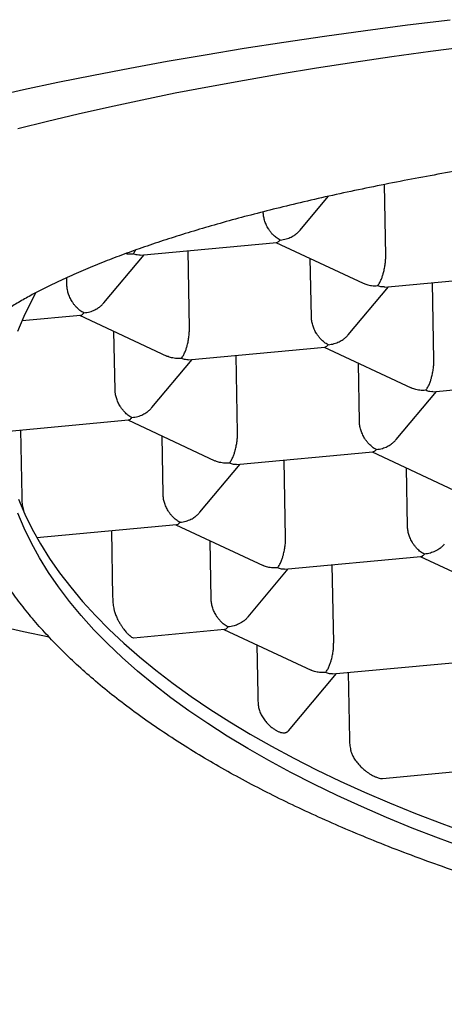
# Model space of a CAD drawing. Header units: millimetres. Extents: x 8 to 613, y 12 to 425.
# Tile 13 of 34: x 307.45 to 309.86, y 397.33 to 402.92. Entities that reach past the tile are written whole.
import ezdxf

# ---------------------------------------------------------------- set-up
doc = ezdxf.new("R2010")
doc.units = ezdxf.units.MM

msp = doc.modelspace()

# ---------------------------------------------------------------- linework, layer by layer
at = {"color": 7, "linetype": 'Continuous', "lineweight": 30}
for p, q in [((309.5311, 401.5787), (309.5241, 401.9819)), ((309.0451, 401.7228), (309.2053, 401.9147)), ((308.8359, 401.8241), (308.8359, 401.8267)), ((308.1377, 401.5812), (308.9122, 401.6529)), ((308.9079, 401.6525), (309.4036, 401.421)), ((308.4168, 401.1656), (308.4092, 401.6063)), ((307.9308, 401.3097), (308.1591, 401.5831)), ((309.1089, 401.2298), (309.1031, 401.5613)), ((307.7216, 401.411), (307.7209, 401.4535)), ((309.5249, 401.3999), (310.2994, 401.4717)), ((309.8041, 400.9844), (309.7964, 401.4251)), ((309.318, 401.1285), (309.5463, 401.4019)), ((307.468, 401.2093), (307.7979, 401.2398)), ((307.7936, 401.2394), (308.2891, 401.008)), ((307.9946, 400.8167), (307.9888, 401.1482)), ((308.4107, 400.9868), (309.1851, 401.0586)), ((309.1808, 401.0582), (309.6763, 400.8268)), ((308.2037, 400.7154), (308.432, 400.9888)), ((308.6898, 400.5713), (308.6821, 401.012)), ((309.3818, 400.6355), (309.376, 400.967)), ((309.7979, 400.8056), (310.5723, 400.8774)), ((309.5909, 400.5342), (309.8193, 400.8076)), ((307.3514, 400.5788), (308.0708, 400.6455)), ((308.0665, 400.6451), (308.562, 400.4136)), ((307.4582, 400.5887), (307.4648, 400.2106)), ((308.2675, 400.2224), (308.2617, 400.5539)), ((308.6836, 400.3925), (309.458, 400.4643)), ((308.9627, 399.977), (308.955, 400.4177)), ((309.4537, 400.4639), (309.9493, 400.2324)), ((308.4766, 400.1211), (308.705, 400.3945)), ((309.6547, 400.0412), (309.649, 400.3727)), ((307.4706, 400.1485), (307.4742, 400.1316)), ((307.5506, 399.9777), (308.3437, 400.0512)), ((308.3394, 400.0508), (308.835, 399.8193)), ((307.9746, 400.017), (307.9812, 399.6389)), ((308.5405, 399.6281), (308.5347, 399.9596)), ((308.9565, 399.7982), (309.731, 399.87)), ((309.7267, 399.8696), (310.2222, 399.6381)), ((308.7496, 399.5268), (308.9779, 399.8002)), ((309.2357, 399.3827), (309.228, 399.8234)), ((308.1002, 399.409), (308.6167, 399.4569)), ((308.6124, 399.4565), (309.1079, 399.225)), ((308.7994, 399.3691), (308.8043, 399.0868)), ((309.2295, 399.2039), (310.0039, 399.2757)), ((308.9793, 398.8807), (309.2508, 399.2059)), ((309.3184, 399.2121), (309.325, 398.8341)), ((309.5123, 398.6105), (310.2768, 398.6814))]:
    msp.add_line(p, q, dxfattribs=at)
at = {"color": 7, "linetype": 'Continuous', "lineweight": 30, "flags": 128}
for points in [[(307.2832, 402.4774), (307.4742, 402.5203), (307.6706, 402.5622), (307.8722, 402.6031), (308.0788, 402.6428), (308.2904, 402.6814), (308.5068, 402.7188), (308.7278, 402.755), (308.9533, 402.79), (309.1831, 402.8238), (309.4171, 402.8563), (309.6551, 402.8875), (309.897, 402.9174)], [(307.4422, 402.3001), (307.6109, 402.3422), (307.7848, 402.3835), (307.9638, 402.4237), (308.1479, 402.463), (308.3368, 402.5013), (308.5305, 402.5385), (308.7288, 402.5747), (308.9316, 402.6097), (309.1387, 402.6437), (309.3501, 402.6765), (309.5655, 402.7081), (309.7848, 402.7386), (310.0078, 402.7679)], [(307.4437, 401.1489), (307.4791, 401.2347), (307.5198, 401.3201), (307.5447, 401.3673)], [(307.4466, 400.1951), (307.4826, 400.1105), (307.5241, 400.0263), (307.5709, 399.9427), (307.623, 399.8597), (307.6803, 399.7774), (307.7429, 399.6958), (307.8107, 399.615), (307.8837, 399.5351), (307.9617, 399.456), (308.0448, 399.3779), (308.1329, 399.3007), (308.2258, 399.2246), (308.3237, 399.1497), (308.4263, 399.0759), (308.5337, 399.0032), (308.6457, 398.9319), (308.7623, 398.8618), (308.8834, 398.7932), (309.0089, 398.7259), (309.1387, 398.66), (309.2727, 398.5957), (309.4109, 398.5328), (309.5532, 398.4716), (309.6994, 398.412), (309.8494, 398.354), (310.0032, 398.2978)], [(309.9839, 398.2142), (309.8306, 398.2707), (309.6811, 398.3289), (309.5354, 398.3887), (309.3937, 398.4502), (309.2561, 398.5132), (309.1226, 398.5778), (308.9933, 398.6438), (308.8684, 398.7113), (308.748, 398.7802), (308.632, 398.8504), (308.5206, 398.9219), (308.4138, 398.9947), (308.3118, 399.0687), (308.2146, 399.1438), (308.1223, 399.22), (308.0349, 399.2973), (307.9525, 399.3755), (307.8752, 399.4547), (307.8029, 399.5348), (307.7358, 399.6157), (307.6739, 399.6974), (307.6172, 399.7798), (307.5659, 399.8629), (307.5198, 399.9466), (307.4791, 400.0308), (307.4437, 400.1155)], [(307.621, 399.4118), (307.4742, 399.4433), (307.2832, 399.4863)]]:
    msp.add_lwpolyline(points, dxfattribs=at)
at = {"color": 7, "linetype": 'Continuous', "lineweight": 30}
for points, knots in [([(323.5483, 400.8675), (323.5419, 400.8834), (323.5292, 400.9151), (323.502, 400.9624), (323.4691, 401.0096), (323.4297, 401.0566), (323.3841, 401.1034), (323.3324, 401.1498), (323.2745, 401.196), (323.2093, 401.2426), (323.1367, 401.2896), (323.0562, 401.3368), (322.9691, 401.3836), (322.877, 401.4291), (322.7804, 401.4733), (322.6797, 401.5161), (322.5734, 401.5584), (322.4614, 401.6), (322.344, 401.641), (322.2212, 401.6813), (322.093, 401.7209), (321.9574, 401.7604), (321.8141, 401.7997), (321.6628, 401.8388), (321.5062, 401.8769), (321.3469, 401.9135), (321.1855, 401.9485), (321.0222, 401.982), (320.8545, 402.0146), (320.6826, 402.0462), (320.5066, 402.0768), (320.3265, 402.1063), (320.1426, 402.1349), (319.9518, 402.1628), (319.7539, 402.19), (319.549, 402.2165), (319.3404, 402.2417), (319.1319, 402.2653), (318.9238, 402.2872), (318.7163, 402.3076), (318.5063, 402.3268), (318.2938, 402.3448), (318.079, 402.3615), (317.862, 402.377), (317.643, 402.3913), (317.4185, 402.4045), (317.1884, 402.4166), (316.9529, 402.4274), (316.716, 402.4369), (316.4817, 402.4448), (316.2504, 402.4511), (316.0222, 402.4561), (315.7934, 402.4598), (315.5643, 402.4621), (315.3349, 402.4631), (315.1055, 402.4628), (314.8761, 402.4612), (314.6432, 402.4582), (314.4069, 402.4538), (314.1673, 402.4478), (313.9287, 402.4404), (313.6951, 402.4318), (313.4667, 402.4219), (313.2435, 402.4108), (313.0218, 402.3985), (312.8018, 402.385), (312.5837, 402.3702), (312.3677, 402.3541), (312.1539, 402.3368), (311.9389, 402.3179), (311.7229, 402.2975), (311.5063, 402.2754), (311.2929, 402.252), (311.0863, 402.2277), (310.8865, 402.2027), (310.6934, 402.1769), (310.5038, 402.15), (310.3178, 402.1221), (310.1357, 402.0931), (309.9574, 402.0631), (309.7832, 402.032), (309.6103, 401.9995), (309.439, 401.9653), (309.2699, 401.9295), (309.1057, 401.8928), (308.9494, 401.8556), (308.8008, 401.8182), (308.6596, 401.7806), (308.5234, 401.7423), (308.3924, 401.7031), (308.2667, 401.6632), (308.1463, 401.6226), (308.0313, 401.5813), (307.92, 401.5387), (307.8128, 401.4946), (307.7101, 401.4493), (307.6138, 401.4033), (307.529, 401.3594), (307.4547, 401.3177), (307.3897, 401.2784), (307.3291, 401.2386), (307.2732, 401.1986), (307.2216, 401.1581), (307.1911, 401.131), (307.1759, 401.1174)], [0, 0, 0, 0, 0.009717, 0.019438, 0.029159, 0.038876, 0.048593, 0.058314, 0.068034, 0.077752, 0.087968, 0.098189, 0.10841, 0.118627, 0.128344, 0.138065, 0.147786, 0.157503, 0.16722, 0.176941, 0.186662, 0.196379, 0.206595, 0.216817, 0.227038, 0.237254, 0.246971, 0.256692, 0.266413, 0.27613, 0.285847, 0.295568, 0.305289, 0.315006, 0.325223, 0.335444, 0.345665, 0.355882, 0.365599, 0.375319, 0.38504, 0.394757, 0.404474, 0.414195, 0.423916, 0.433633, 0.44385, 0.454071, 0.464292, 0.474509, 0.484226, 0.493947, 0.503667, 0.513385, 0.523102, 0.532822, 0.542543, 0.55226, 0.562477, 0.572698, 0.582919, 0.593136, 0.602853, 0.612574, 0.622295, 0.632012, 0.641729, 0.65145, 0.66117, 0.670887, 0.681104, 0.691325, 0.701546, 0.711763, 0.72148, 0.731201, 0.740922, 0.750639, 0.760356, 0.770077, 0.779798, 0.789515, 0.799731, 0.809953, 0.820174, 0.83039, 0.840107, 0.849828, 0.859549, 0.869266, 0.878983, 0.888704, 0.898425, 0.908142, 0.918359, 0.92858, 0.938801, 0.949018, 0.957492, 0.965967, 0.974442, 0.982961, 0.991481, 1, 1, 1, 1]), ([(308.932, 401.6664), (308.9281, 401.6684), (308.9205, 401.6723), (308.9066, 401.6821), (308.8946, 401.693), (308.8844, 401.7041), (308.8787, 401.7111), (308.8735, 401.7179), (308.8689, 401.7244), (308.8615, 401.736), (308.8522, 401.7537), (308.8432, 401.778), (308.8374, 401.8019), (308.8364, 401.8168), (308.8359, 401.8241)], [0, 0, 0, 0, 0.085455, 0.165161, 0.307198, 0.357669, 0.404485, 0.447658, 0.487199, 0.523127, 0.651398, 0.772911, 0.88871, 1, 1, 1, 1]), ([(308.932, 401.6664), (308.9435, 401.6681), (308.9648, 401.6712), (308.9892, 401.6809), (309.0055, 401.6896), (309.0156, 401.696), (309.0242, 401.7025), (309.0344, 401.711), (309.0406, 401.7183), (309.0447, 401.7232)], [0, 0, 0, 0, 0.267978, 0.498761, 0.600329, 0.692627, 0.775692, 0.849573, 1, 1, 1, 1]), ([(308.9121, 401.6532), (308.915, 401.6538), (308.9214, 401.655), (308.9282, 401.6623), (308.932, 401.6664)], [0, 0, 0, 0, 0.435281, 1, 1, 1, 1]), ([(308.0579, 401.5904), (308.06, 401.59), (308.0729, 401.5872), (308.0866, 401.5882), (308.0982, 401.5891)], [0, 0, 0, 0, 0.1579792, 1, 1, 1, 1]), ([(308.0982, 401.5891), (308.1021, 401.5939), (308.1067, 401.5996), (308.1109, 401.6085), (308.1114, 401.6096)], [0, 0, 0, 0, 0.866228, 1, 1, 1, 1]), ([(308.1377, 401.5815), (308.1321, 401.5813), (308.1195, 401.5807), (308.1059, 401.5861), (308.0982, 401.5891)], [0, 0, 0, 0, 0.437613, 1, 1, 1, 1]), ([(309.4854, 401.4079), (309.4893, 401.4131), (309.4965, 401.4229), (309.5048, 401.4402), (309.5101, 401.454), (309.5134, 401.4636), (309.5161, 401.4727), (309.52, 401.4868), (309.5247, 401.5066), (309.5287, 401.5323), (309.531, 401.5568), (309.5311, 401.5716), (309.5311, 401.5787)], [0, 0, 0, 0, 0.1649611, 0.3070263, 0.3695488, 0.4263656, 0.4774985, 0.5229779, 0.65318, 0.775602, 0.8913278, 1, 1, 1, 1]), ([(309.4037, 401.4212), (309.4101, 401.4185), (309.4251, 401.412), (309.4527, 401.4067), (309.474, 401.4075), (309.4854, 401.4079)], [0, 0, 0, 0, 0.2531963, 0.5987337, 1, 1, 1, 1]), ([(307.8177, 401.2533), (307.8138, 401.2553), (307.8062, 401.2592), (307.7923, 401.269), (307.7803, 401.2799), (307.7702, 401.291), (307.7644, 401.298), (307.7592, 401.3048), (307.7546, 401.3113), (307.7472, 401.3229), (307.7379, 401.3406), (307.7289, 401.3649), (307.7231, 401.3888), (307.7221, 401.4037), (307.7216, 401.411)], [0, 0, 0, 0, 0.085455, 0.165161, 0.307198, 0.357669, 0.404485, 0.447658, 0.487199, 0.523127, 0.651398, 0.772911, 0.88871, 1, 1, 1, 1]), ([(309.5249, 401.4003), (309.5194, 401.4001), (309.5067, 401.3995), (309.4931, 401.4049), (309.4854, 401.4079)], [0, 0, 0, 0, 0.437613, 1, 1, 1, 1]), ([(307.8177, 401.2533), (307.8292, 401.2549), (307.8505, 401.2581), (307.875, 401.2677), (307.8912, 401.2765), (307.9013, 401.2829), (307.9099, 401.2894), (307.9201, 401.2979), (307.9263, 401.3052), (307.9304, 401.3101)], [0, 0, 0, 0, 0.267978, 0.498761, 0.600329, 0.692627, 0.775692, 0.849573, 1, 1, 1, 1]), ([(307.7978, 401.2401), (307.8007, 401.2406), (307.8072, 401.2419), (307.8139, 401.2492), (307.8177, 401.2533)], [0, 0, 0, 0, 0.435281, 1, 1, 1, 1]), ([(309.205, 401.0721), (309.201, 401.0741), (309.1935, 401.078), (309.1796, 401.0878), (309.1675, 401.0987), (309.1574, 401.1098), (309.1516, 401.1168), (309.1464, 401.1236), (309.1419, 401.1301), (309.1344, 401.1417), (309.1252, 401.1594), (309.1161, 401.1837), (309.1103, 401.2076), (309.1093, 401.2225), (309.1089, 401.2298)], [0, 0, 0, 0, 0.0854554, 0.1651613, 0.3071984, 0.357669, 0.4044854, 0.4476578, 0.4871994, 0.5231274, 0.6513979, 0.7729112, 0.8887105, 1, 1, 1, 1]), ([(308.3711, 400.9948), (308.375, 401), (308.3822, 401.0098), (308.3905, 401.0271), (308.3958, 401.0409), (308.3991, 401.0505), (308.4019, 401.0596), (308.4058, 401.0737), (308.4104, 401.0935), (308.4144, 401.1192), (308.4167, 401.1437), (308.4168, 401.1585), (308.4168, 401.1656)], [0, 0, 0, 0, 0.164961, 0.307026, 0.369549, 0.426366, 0.477499, 0.522978, 0.65318, 0.775602, 0.891328, 1, 1, 1, 1]), ([(323.5647, 400.8673), (323.5642, 400.8358), (323.5631, 400.7728), (323.5534, 400.6784), (323.538, 400.584), (323.5161, 400.4897), (323.488, 400.3956), (323.4536, 400.3017), (323.4131, 400.2082), (323.3655, 400.1136), (323.3107, 400.0178), (323.2481, 399.9211), (323.1789, 399.825), (323.1043, 399.7313), (323.0247, 399.64), (322.9405, 399.5511), (322.8506, 399.463), (322.7549, 399.3759), (322.6535, 399.2899), (322.5465, 399.205), (322.4339, 399.1213), (322.314, 399.0374), (322.1863, 398.9535), (322.0507, 398.8697), (321.9094, 398.7874), (321.765, 398.7082), (321.6178, 398.6319), (321.4683, 398.5584), (321.3141, 398.4867), (321.1553, 398.4167), (320.9921, 398.3484), (320.8245, 398.282), (320.6527, 398.2175), (320.4739, 398.1538), (320.2878, 398.0912), (320.0944, 398.0297), (319.897, 397.9706), (319.6991, 397.9147), (319.5009, 397.862), (319.3029, 397.8124), (319.1018, 397.7651), (318.8979, 397.72), (318.6912, 397.6772), (318.4819, 397.6368), (318.2702, 397.5987), (318.0526, 397.5625), (317.8291, 397.5282), (317.5998, 397.4961), (317.3685, 397.4667), (317.1394, 397.4405), (316.9126, 397.4173), (316.6884, 397.3971), (316.4631, 397.3795), (316.237, 397.3644), (316.0101, 397.352), (315.7828, 397.3421), (315.555, 397.3348), (315.3233, 397.33), (315.0876, 397.328), (314.8481, 397.3288), (314.6091, 397.3324), (314.3745, 397.3389), (314.1446, 397.3479), (313.9195, 397.3594), (313.6954, 397.3735), (313.4726, 397.3901), (313.2512, 397.4094), (313.0314, 397.4311), (312.8133, 397.4554), (312.5935, 397.4827), (312.3721, 397.5131), (312.1496, 397.5467), (311.9297, 397.583), (311.7162, 397.6214), (311.5092, 397.6616), (311.3085, 397.7035), (311.1109, 397.7477), (310.9165, 397.7942), (310.7255, 397.8429), (310.538, 397.8939), (310.3542, 397.947), (310.171, 398.0033), (309.989, 398.0627), (309.8084, 398.1253), (309.6325, 398.1902), (309.4641, 398.2561), (309.3033, 398.323), (309.1497, 398.3905), (309.0008, 398.4599), (308.8568, 398.531), (308.7178, 398.6037), (308.5837, 398.6782), (308.4548, 398.7542), (308.329, 398.833), (308.2068, 398.9148), (308.0886, 398.9994), (307.9764, 399.0855), (307.8722, 399.1716), (307.7757, 399.2575), (307.6865, 399.3431), (307.6032, 399.4298), (307.5257, 399.5175), (307.4543, 399.6061), (307.3888, 399.6956), (307.3294, 399.7859), (307.2752, 399.8785), (307.2266, 399.9733), (307.184, 400.0704), (307.1483, 400.168), (307.1188, 400.2683), (307.0962, 400.3712), (307.081, 400.4766), (307.0737, 400.5823), (307.0743, 400.6887), (307.083, 400.7957), (307.1, 400.9033), (307.1246, 401.0107), (307.1478, 401.082), (307.1595, 401.1177)], [0, 0, 0, 0, 0.00841, 0.016822, 0.025235, 0.033644, 0.042054, 0.050467, 0.058879, 0.067289, 0.076131, 0.084976, 0.093822, 0.102664, 0.111074, 0.119486, 0.127899, 0.136309, 0.144718, 0.153131, 0.161543, 0.169953, 0.178795, 0.187641, 0.196486, 0.205328, 0.213738, 0.22215, 0.230563, 0.238973, 0.247382, 0.255795, 0.264208, 0.272617, 0.281459, 0.290305, 0.29915, 0.307992, 0.316402, 0.324815, 0.333227, 0.341637, 0.350046, 0.358459, 0.366872, 0.375281, 0.384123, 0.392969, 0.401815, 0.410656, 0.419066, 0.427479, 0.435891, 0.444301, 0.45271, 0.461123, 0.469536, 0.477945, 0.486787, 0.495633, 0.504479, 0.513321, 0.52173, 0.530143, 0.538555, 0.546965, 0.555374, 0.563787, 0.5722, 0.580609, 0.589451, 0.598297, 0.607143, 0.615985, 0.624394, 0.632807, 0.64122, 0.649629, 0.658039, 0.666451, 0.674864, 0.683274, 0.692115, 0.700961, 0.709807, 0.718649, 0.727058, 0.735471, 0.743884, 0.752293, 0.760703, 0.769115, 0.777528, 0.785938, 0.79478, 0.803625, 0.812471, 0.821313, 0.829722, 0.838135, 0.846548, 0.854957, 0.863367, 0.87178, 0.880192, 0.888602, 0.897444, 0.906289, 0.915135, 0.923977, 0.933403, 0.942834, 0.952265, 0.961691, 0.971266, 0.980845, 0.990425, 1, 1, 1, 1]), ([(309.205, 401.0721), (309.2164, 401.0737), (309.2377, 401.0769), (309.2622, 401.0865), (309.2784, 401.0953), (309.2885, 401.1017), (309.2971, 401.1082), (309.3073, 401.1167), (309.3135, 401.124), (309.3176, 401.1289)], [0, 0, 0, 0, 0.267978, 0.498761, 0.600329, 0.692627, 0.775692, 0.849573, 1, 1, 1, 1]), ([(309.1851, 401.0589), (309.1879, 401.0594), (309.1944, 401.0607), (309.2011, 401.068), (309.205, 401.0721)], [0, 0, 0, 0, 0.435281, 1, 1, 1, 1]), ([(308.3711, 400.9948), (308.3597, 400.9944), (308.3383, 400.9936), (308.3136, 400.9989), (308.298, 401.0041), (308.2917, 401.007), (308.2892, 401.0081)], [0, 0, 0, 0, 0.400442, 0.745305, 0.897078, 1, 1, 1, 1]), ([(308.4106, 400.9872), (308.4051, 400.9869), (308.3924, 400.9864), (308.3788, 400.9918), (308.3711, 400.9948)], [0, 0, 0, 0, 0.437613, 1, 1, 1, 1]), ([(309.7584, 400.8136), (309.7622, 400.8188), (309.7695, 400.8286), (309.7777, 400.8459), (309.7831, 400.8597), (309.7863, 400.8693), (309.7891, 400.8784), (309.793, 400.8925), (309.7976, 400.9123), (309.8017, 400.938), (309.804, 400.9625), (309.804, 400.9773), (309.8041, 400.9844)], [0, 0, 0, 0, 0.164961, 0.307026, 0.369549, 0.426366, 0.477499, 0.522978, 0.65318, 0.775602, 0.891328, 1, 1, 1, 1]), ([(308.0907, 400.659), (308.0868, 400.661), (308.0792, 400.6649), (308.0653, 400.6747), (308.0532, 400.6856), (308.0431, 400.6967), (308.0373, 400.7037), (308.0321, 400.7104), (308.0276, 400.717), (308.0201, 400.7286), (308.0109, 400.7463), (308.0018, 400.7706), (307.996, 400.7945), (307.9951, 400.8094), (307.9946, 400.8167)], [0, 0, 0, 0, 0.085455, 0.165161, 0.307198, 0.357669, 0.404485, 0.447658, 0.487199, 0.523127, 0.651398, 0.772911, 0.88871, 1, 1, 1, 1]), ([(309.7584, 400.8136), (309.7469, 400.8132), (309.7255, 400.8124), (309.7009, 400.8177), (309.6852, 400.8229), (309.6789, 400.8258), (309.6764, 400.8269)], [0, 0, 0, 0, 0.400442, 0.745305, 0.897078, 1, 1, 1, 1]), ([(309.7979, 400.806), (309.7923, 400.8057), (309.7796, 400.8052), (309.766, 400.8106), (309.7584, 400.8136)], [0, 0, 0, 0, 0.437613, 1, 1, 1, 1]), ([(308.0907, 400.659), (308.1021, 400.6606), (308.1234, 400.6638), (308.1479, 400.6734), (308.1641, 400.6821), (308.1742, 400.6886), (308.1829, 400.6951), (308.1931, 400.7036), (308.1992, 400.7109), (308.2033, 400.7158)], [0, 0, 0, 0, 0.267978, 0.498761, 0.600329, 0.692627, 0.775692, 0.849573, 1, 1, 1, 1]), ([(308.0708, 400.6458), (308.0736, 400.6463), (308.0801, 400.6476), (308.0869, 400.6549), (308.0907, 400.659)], [0, 0, 0, 0, 0.435281, 1, 1, 1, 1]), ([(309.4779, 400.4778), (309.474, 400.4798), (309.4664, 400.4837), (309.4525, 400.4935), (309.4404, 400.5044), (309.4303, 400.5155), (309.4245, 400.5225), (309.4194, 400.5292), (309.4148, 400.5358), (309.4074, 400.5474), (309.3981, 400.5651), (309.3891, 400.5894), (309.3832, 400.6133), (309.3823, 400.6282), (309.3818, 400.6355)], [0, 0, 0, 0, 0.085455, 0.165161, 0.307198, 0.357669, 0.404485, 0.447658, 0.487199, 0.523127, 0.651398, 0.772911, 0.88871, 1, 1, 1, 1]), ([(308.6441, 400.4005), (308.648, 400.4057), (308.6552, 400.4154), (308.6634, 400.4328), (308.6688, 400.4465), (308.672, 400.4562), (308.6748, 400.4653), (308.6787, 400.4794), (308.6833, 400.4991), (308.6874, 400.5248), (308.6897, 400.5493), (308.6897, 400.5641), (308.6898, 400.5713)], [0, 0, 0, 0, 0.1649611, 0.3070263, 0.3695488, 0.4263656, 0.4774985, 0.5229779, 0.65318, 0.775602, 0.8913278, 1, 1, 1, 1]), ([(309.4779, 400.4778), (309.4894, 400.4794), (309.5107, 400.4825), (309.5351, 400.4922), (309.5513, 400.5009), (309.5615, 400.5074), (309.5701, 400.5139), (309.5803, 400.5224), (309.5864, 400.5297), (309.5905, 400.5346)], [0, 0, 0, 0, 0.267978, 0.498761, 0.600329, 0.692627, 0.775692, 0.849573, 1, 1, 1, 1]), ([(309.458, 400.4646), (309.4608, 400.4651), (309.4673, 400.4664), (309.4741, 400.4737), (309.4779, 400.4778)], [0, 0, 0, 0, 0.435281, 1, 1, 1, 1]), ([(308.6441, 400.4005), (308.6326, 400.4), (308.6112, 400.3993), (308.5866, 400.4046), (308.5709, 400.4098), (308.5646, 400.4126), (308.5621, 400.4138)], [0, 0, 0, 0, 0.400442, 0.745305, 0.897078, 1, 1, 1, 1]), ([(308.6836, 400.3929), (308.678, 400.3926), (308.6654, 400.3921), (308.6517, 400.3974), (308.6441, 400.4005)], [0, 0, 0, 0, 0.437613, 1, 1, 1, 1]), ([(308.3636, 400.0646), (308.3597, 400.0667), (308.3521, 400.0705), (308.3382, 400.0804), (308.3262, 400.0913), (308.316, 400.1024), (308.3102, 400.1093), (308.3051, 400.1161), (308.3005, 400.1226), (308.2931, 400.1343), (308.2838, 400.152), (308.2748, 400.1763), (308.2689, 400.2002), (308.268, 400.2151), (308.2675, 400.2224)], [0, 0, 0, 0, 0.0854554, 0.1651613, 0.3071984, 0.357669, 0.4044854, 0.4476578, 0.4871994, 0.5231274, 0.6513979, 0.7729112, 0.8887105, 1, 1, 1, 1]), ([(308.3636, 400.0646), (308.3751, 400.0663), (308.3964, 400.0694), (308.4208, 400.0791), (308.4371, 400.0878), (308.4472, 400.0943), (308.4558, 400.1008), (308.466, 400.1093), (308.4721, 400.1166), (308.4763, 400.1215)], [0, 0, 0, 0, 0.267978, 0.498761, 0.600329, 0.692627, 0.775692, 0.849573, 1, 1, 1, 1]), ([(308.3437, 400.0515), (308.3465, 400.052), (308.353, 400.0533), (308.3598, 400.0605), (308.3636, 400.0646)], [0, 0, 0, 0, 0.435281, 1, 1, 1, 1]), ([(309.7508, 399.8834), (309.7469, 399.8855), (309.7393, 399.8893), (309.7254, 399.8992), (309.7134, 399.9101), (309.7033, 399.9212), (309.6975, 399.9281), (309.6923, 399.9349), (309.6877, 399.9414), (309.6803, 399.9531), (309.671, 399.9708), (309.662, 399.9951), (309.6562, 400.019), (309.6552, 400.0339), (309.6547, 400.0412)], [0, 0, 0, 0, 0.085455, 0.165161, 0.307198, 0.357669, 0.404485, 0.447658, 0.487199, 0.523127, 0.651398, 0.772911, 0.88871, 1, 1, 1, 1]), ([(308.917, 399.8061), (308.9209, 399.8114), (308.9281, 399.8211), (308.9364, 399.8385), (308.9417, 399.8522), (308.945, 399.8619), (308.9477, 399.871), (308.9516, 399.885), (308.9563, 399.9048), (308.9603, 399.9305), (308.9626, 399.955), (308.9627, 399.9698), (308.9627, 399.977)], [0, 0, 0, 0, 0.164961, 0.307026, 0.369549, 0.426366, 0.477499, 0.522978, 0.65318, 0.775602, 0.891328, 1, 1, 1, 1]), ([(309.8634, 399.9403), (309.8594, 399.9355), (309.8518, 399.9264), (309.8387, 399.9161), (309.8256, 399.9074), (309.808, 399.8981), (309.783, 399.8882), (309.7621, 399.8851), (309.7508, 399.8834)], [0, 0, 0, 0, 0.147836, 0.277009, 0.38513, 0.511487, 0.735162, 1, 1, 1, 1]), ([(309.7309, 399.8703), (309.7338, 399.8708), (309.7403, 399.8721), (309.747, 399.8793), (309.7508, 399.8834)], [0, 0, 0, 0, 0.435281, 1, 1, 1, 1]), ([(308.917, 399.8061), (308.9055, 399.8057), (308.8842, 399.805), (308.8595, 399.8103), (308.8439, 399.8155), (308.8376, 399.8183), (308.835, 399.8195)], [0, 0, 0, 0, 0.4004421, 0.7453046, 0.8970777, 1, 1, 1, 1]), ([(308.9565, 399.7986), (308.951, 399.7983), (308.9383, 399.7978), (308.9247, 399.8031), (308.917, 399.8061)], [0, 0, 0, 0, 0.437613, 1, 1, 1, 1]), ([(308.6366, 399.4703), (308.6326, 399.4723), (308.625, 399.4762), (308.6111, 399.4861), (308.5991, 399.4969), (308.589, 399.5081), (308.5832, 399.515), (308.578, 399.5218), (308.5735, 399.5283), (308.566, 399.54), (308.5567, 399.5577), (308.5477, 399.582), (308.5419, 399.6058), (308.5409, 399.6207), (308.5405, 399.6281)], [0, 0, 0, 0, 0.0854554, 0.1651613, 0.3071984, 0.357669, 0.4044854, 0.4476578, 0.4871994, 0.5231274, 0.6513979, 0.7729112, 0.8887105, 1, 1, 1, 1]), ([(307.9872, 399.5768), (307.9885, 399.5704), (307.9915, 399.5569), (307.9995, 399.5346), (308.0079, 399.5162), (308.0151, 399.5026), (308.0199, 399.4941), (308.0265, 399.4833), (308.0346, 399.4711), (308.0436, 399.4584), (308.0518, 399.448), (308.0587, 399.44), (308.0643, 399.434), (308.0688, 399.4296), (308.0726, 399.426), (308.0758, 399.4232), (308.0816, 399.4182), (308.0893, 399.4124), (308.0965, 399.4086), (308.0993, 399.4094), (308.1001, 399.4096)], [0, 0, 0, 0, 0.080109, 0.170697, 0.272223, 0.308611, 0.346266, 0.385194, 0.455864, 0.5201, 0.577901, 0.629268, 0.665736, 0.698089, 0.726332, 0.750471, 0.770516, 0.865109, 0.96045, 1, 1, 1, 1]), ([(308.7492, 399.5272), (308.7451, 399.5224), (308.7375, 399.5133), (308.7244, 399.503), (308.7113, 399.4943), (308.6937, 399.485), (308.6687, 399.4751), (308.6478, 399.472), (308.6366, 399.4703)], [0, 0, 0, 0, 0.147836, 0.277009, 0.38513, 0.511487, 0.735162, 1, 1, 1, 1]), ([(308.6167, 399.4572), (308.6195, 399.4577), (308.626, 399.459), (308.6327, 399.4662), (308.6366, 399.4703)], [0, 0, 0, 0, 0.435281, 1, 1, 1, 1]), ([(309.1899, 399.2118), (309.1938, 399.2171), (309.2011, 399.2268), (309.2093, 399.2441), (309.2146, 399.2579), (309.2179, 399.2675), (309.2207, 399.2767), (309.2246, 399.2907), (309.2292, 399.3105), (309.2333, 399.3362), (309.2355, 399.3607), (309.2356, 399.3755), (309.2357, 399.3827)], [0, 0, 0, 0, 0.164961, 0.307026, 0.369549, 0.426366, 0.477499, 0.522978, 0.65318, 0.775602, 0.891328, 1, 1, 1, 1]), ([(309.1899, 399.2118), (309.1785, 399.2114), (309.1571, 399.2106), (309.1324, 399.2159), (309.1168, 399.2211), (309.1105, 399.224), (309.108, 399.2252)], [0, 0, 0, 0, 0.400442, 0.745305, 0.897078, 1, 1, 1, 1]), ([(309.2294, 399.2042), (309.2239, 399.204), (309.2112, 399.2035), (309.1976, 399.2088), (309.1899, 399.2118)], [0, 0, 0, 0, 0.437613, 1, 1, 1, 1]), ([(308.8073, 399.0265), (308.8085, 399.0181), (308.8109, 399.0019), (308.8209, 398.9769), (308.832, 398.9573), (308.8421, 398.943), (308.8526, 398.9299), (308.8667, 398.9148), (308.8807, 398.9025), (308.8916, 398.8943), (308.8991, 398.8892), (308.9066, 398.8845), (308.9141, 398.8804), (308.9211, 398.8771), (308.928, 398.8742), (308.9351, 398.8718), (308.9427, 398.87), (308.9497, 398.8691), (308.9559, 398.8692), (308.9607, 398.8698), (308.9646, 398.8708), (308.9678, 398.872), (308.9703, 398.8732), (308.9742, 398.8755), (308.9768, 398.8786), (308.9788, 398.8812)], [0, 0, 0, 0, 0.0832855, 0.1626568, 0.2388628, 0.2761021, 0.3128709, 0.3832856, 0.4582707, 0.4897525, 0.5221208, 0.5554122, 0.5896601, 0.6248954, 0.6562997, 0.6928514, 0.7345582, 0.781425, 0.8175687, 0.8496689, 0.8777255, 0.9017386, 0.9217085, 0.9376362, 1, 1, 1, 1]), ([(309.3316, 398.772), (309.3322, 398.7692), (309.3335, 398.7635), (309.3363, 398.755), (309.3413, 398.7422), (309.351, 398.7245), (309.3673, 398.7016), (309.3834, 398.6836), (309.3972, 398.6703), (309.4073, 398.6614), (309.4194, 398.6514), (309.4323, 398.6418), (309.4451, 398.6335), (309.4557, 398.6274), (309.464, 398.6233), (309.4702, 398.6205), (309.4735, 398.6192), (309.4748, 398.6186)], [0, 0, 0, 0, 0.040843, 0.08262, 0.123209, 0.224854, 0.345341, 0.485603, 0.53693, 0.599939, 0.66542, 0.753009, 0.827869, 0.889999, 0.939396, 0.976061, 1, 1, 1, 1]), ([(309.4748, 398.6186), (309.4811, 398.6163), (309.4932, 398.6119), (309.5057, 398.6096), (309.5111, 398.6107), (309.5123, 398.6109)], [0, 0, 0, 0, 0.45585, 0.885946, 1, 1, 1, 1])]:
    msp.add_open_spline(points, degree=3, knots=knots, dxfattribs=at)
for points in [[(307.4648, 400.2106), (307.4652, 400.2002), (307.4659, 400.1793), (307.469, 400.1588), (307.4706, 400.1485)], [(307.9812, 399.6389), (307.9816, 399.6285), (307.9824, 399.6075), (307.9856, 399.587), (307.9872, 399.5768)], [(308.8043, 399.0868), (308.8046, 399.0764), (308.8051, 399.0556), (308.8066, 399.0362), (308.8073, 399.0265)], [(309.325, 398.8341), (309.3254, 398.8236), (309.3263, 398.8027), (309.3298, 398.7822), (309.3316, 398.772)]]:
    msp.add_open_spline(points, degree=3, dxfattribs=at)

doc.saveas('drawing.dxf')
